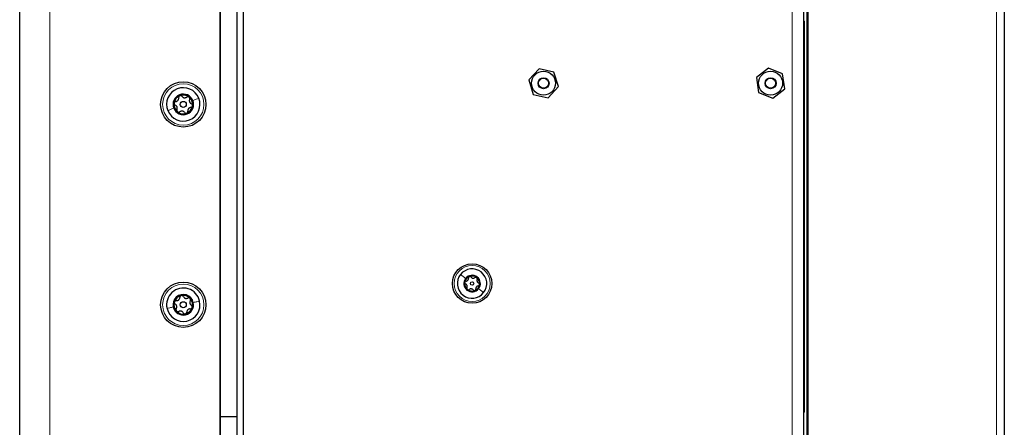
# Paper-space layout 'Blatt3' of a CAD drawing. Header units: millimetres. Extents: x 5 to 418, y 2 to 292.
# Tile 73 of 82: x 193 to 242, y 146 to 166. Entities that reach past the tile are written whole.
import ezdxf

# ---------------------------------------------------------------- set-up
doc = ezdxf.new("R2010")
doc.units = ezdxf.units.MM

psp = doc.layouts.new('Blatt3')

# ---------------------------------------------------------------- linework, layer by layer
at = {"color": 7, "linetype": 'Continuous', "lineweight": 25}
for p, q in [((192.7093, 100.7016), (192.7093, 246.5349)), ((202.7093, 139.3909), (202.7093, 237.3683)), ((202.7093, 236.3849), (202.7093, 146.5516)), ((203.5426, 236.3849), (203.5426, 146.5516)), ((232.0259, 127.3631), (232.0259, 213.1901)), ((241.8593, 213.0259), (241.8593, 142.4628)), ((203.8759, 143.1933), (203.8759, 190.6933)), ((231.8593, 166.1099), (231.8593, 167.7766)), ((231.8593, 146.9433), (231.8593, 166.1099)), ((218.6333, 163.9191), (218.1177, 163.3605)), ((219.3749, 163.7518), (218.6333, 163.9191)), ((219.6008, 163.026), (219.3749, 163.7518)), ((230.0846, 163.9457), (229.4869, 163.476)), ((230.7902, 163.663), (230.0846, 163.9457)), ((218.1177, 163.3605), (218.3436, 162.6347)), ((229.4869, 163.476), (229.5949, 162.7235)), ((230.8982, 162.9106), (230.7902, 163.663)), ((219.0852, 162.4674), (219.6008, 163.026)), ((229.5949, 162.7235), (230.3006, 162.4408)), ((230.3006, 162.4408), (230.8982, 162.9106)), ((218.3436, 162.6347), (219.0852, 162.4674)), ((202.7093, 146.5516), (203.5426, 146.5516)), ((202.7093, 146.5516), (202.7093, 138.3849)), ((203.5426, 146.5516), (203.5426, 138.3849)), ((231.8593, 145.2766), (231.8593, 146.9433))]:
    psp.add_line(p, q, dxfattribs=at)
at = {"color": 7, "linetype": 'Continuous', "lineweight": 18}
for p, q in [((194.2093, 246.5349), (194.2093, 100.7016)), ((231.9943, 127.519), (231.9943, 213.0226)), ((232.061, 213.1901), (232.061, 127.3631)), ((241.4644, 142.4628), (241.4644, 213.0259)), ((231.2759, 143.1933), (231.2759, 190.6933)), ((231.8908, 166.245), (231.8593, 166.245)), ((231.8908, 166.245), (231.8908, 146.8082)), ((231.8908, 146.8082), (231.8593, 146.8082))]:
    psp.add_line(p, q, dxfattribs=at)
at = {"color": 7, "linetype": 'Continuous', "lineweight": 25}
for centre, radius in [((218.8593, 163.1933), 0.6), ((230.1926, 163.1933), 0.6), ((200.8759, 162.1349), 1.1333), ((218.8593, 163.1933), 0.275), ((218.8593, 163.1933), 0.25), ((230.1926, 163.1933), 0.275), ((230.1926, 163.1933), 0.25), ((200.8759, 162.1349), 0.1491), ((215.2926, 153.1933), 0.9833), ((200.8759, 152.1349), 1.1333), ((215.2926, 153.1933), 0.0863), ((200.8759, 152.1349), 0.1491)]:
    psp.add_circle(centre, radius, dxfattribs=at)
at = {"color": 7, "linetype": 'Continuous', "lineweight": 18}
for centre, radius in [((200.8759, 162.1349), 1.0333), ((215.2926, 153.1933), 0.9), ((200.8759, 152.1349), 1.0333)]:
    psp.add_circle(centre, radius, dxfattribs=at)
for centre, start, end in [((231.8242, 166.245), 0, 58.2531), ((231.8242, 146.8082), 301.7469, 0)]:
    psp.add_arc(centre, 0.0667, start, end, dxfattribs=at)
at = {"color": 7, "linetype": 'Continuous', "lineweight": 25}
for centre, radius, start, end in [((200.8759, 162.1349), 0.8333, 21.74634, 201.74634), ((200.8759, 162.1349), 0.8333, 201.74634, 21.74634), ((200.8759, 162.1349), 0.5133, 21.74634, 201.74634), ((200.8759, 162.1349), 0.5133, 201.74634, 21.74634), ((200.8759, 162.1349), 0.4667, 171.74634, 231.74634), ((200.8759, 162.1349), 0.4667, 111.74634, 171.74634), ((200.8759, 162.1349), 0.4667, 51.74634, 111.74634), ((200.8759, 162.1349), 0.4667, 351.74634, 51.74634), ((200.8759, 162.1349), 0.4667, 231.74634, 291.74634), ((200.8759, 162.1349), 0.4667, 291.74634, 351.74634), ((215.2926, 153.1933), 0.7333, 321.78163, 141.78163), ((215.2926, 153.1933), 0.7333, 141.78163, 321.78163), ((215.2926, 153.1933), 0.4125, 141.78163, 321.78163), ((215.2926, 153.1933), 0.375, 111.78163, 171.78163), ((215.2926, 153.1933), 0.4125, 321.78163, 141.78163), ((215.2926, 153.1933), 0.375, 51.78163, 111.78163), ((215.2926, 153.1933), 0.375, 351.78163, 51.78163), ((200.8759, 152.1349), 0.8333, 12.62343, 192.62343), ((215.2926, 153.1933), 0.375, 171.78163, 231.78163), ((215.2926, 153.1933), 0.375, 231.78163, 291.78163), ((215.2926, 153.1933), 0.375, 291.78163, 351.78163), ((200.8759, 152.1349), 0.5133, 12.62343, 192.62343), ((200.8759, 152.1349), 0.4667, 102.62343, 162.62343), ((200.8759, 152.1349), 0.4667, 42.62343, 102.62343), ((200.8759, 152.1349), 0.4667, 342.62343, 42.62343), ((200.8759, 152.1349), 0.8333, 192.62343, 12.62343), ((200.8759, 152.1349), 0.5133, 192.62343, 12.62343), ((200.8759, 152.1349), 0.4667, 162.62343, 222.62343), ((200.8759, 152.1349), 0.4667, 282.62343, 342.62343), ((200.8759, 152.1349), 0.4667, 222.62343, 282.62343)]:
    psp.add_arc(centre, radius, start, end, dxfattribs=at)
for points, knots in [([(200.4141, 162.2019), (200.4136, 162.1909), (200.4127, 162.169), (200.4255, 162.1389), (200.4457, 162.115), (200.4633, 162.1062), (200.4721, 162.1018)], [0, 0, 0, 0, 0.250032, 0.4996317, 0.7492275, 1, 1, 1, 1]), ([(200.4982, 162.2815), (200.4885, 162.2798), (200.4692, 162.2763), (200.443, 162.2591), (200.4222, 162.2339), (200.4168, 162.2126), (200.4141, 162.2019)], [0, 0, 0, 0, 0.249816, 0.49990758, 0.75011993, 1, 1, 1, 1]), ([(200.4982, 162.2815), (200.519, 162.2855), (200.5502, 162.2916), (200.588, 162.3172), (200.6128, 162.342), (200.6313, 162.372), (200.6476, 162.4149), (200.6462, 162.4468), (200.6453, 162.4681)], [0, 0, 0, 0, 0.2492191, 0.3743567, 0.4989469, 0.6240198, 0.7497675, 1, 1, 1, 1]), ([(200.703, 162.5684), (200.6933, 162.5633), (200.6738, 162.5531), (200.6542, 162.527), (200.6436, 162.4976), (200.6447, 162.4779), (200.6453, 162.4681)], [0, 0, 0, 0, 0.2499898, 0.4996108, 0.7491272, 1, 1, 1, 1]), ([(200.814, 162.5354), (200.8076, 162.5429), (200.795, 162.5579), (200.767, 162.572), (200.7348, 162.5774), (200.7136, 162.5714), (200.703, 162.5684)], [0, 0, 0, 0, 0.2498531, 0.4999013, 0.7501145, 1, 1, 1, 1]), ([(200.814, 162.5354), (200.8279, 162.5194), (200.8487, 162.4953), (200.8898, 162.4754), (200.9237, 162.4663), (200.9589, 162.4653), (201.0042, 162.4726), (201.0311, 162.4898), (201.0491, 162.5013)], [0, 0, 0, 0, 0.2492203, 0.374358, 0.498948, 0.6240206, 0.749768, 1, 1, 1, 1]), ([(201.1649, 162.5014), (201.1556, 162.5073), (201.137, 162.5191), (201.1046, 162.523), (201.0738, 162.5175), (201.0573, 162.5067), (201.0491, 162.5013)], [0, 0, 0, 0, 0.249858, 0.4994668, 0.7490113, 1, 1, 1, 1]), ([(201.1917, 162.3888), (201.195, 162.398), (201.2017, 162.4165), (201.1999, 162.4478), (201.1885, 162.4784), (201.1727, 162.4938), (201.1649, 162.5014)], [0, 0, 0, 0, 0.249806, 0.5000545, 0.7503094, 1, 1, 1, 1]), ([(201.1917, 162.3888), (201.1848, 162.3688), (201.1744, 162.3387), (201.1777, 162.2931), (201.1868, 162.2592), (201.2035, 162.2282), (201.2325, 162.1927), (201.2609, 162.178), (201.2797, 162.1681)], [0, 0, 0, 0, 0.2491937, 0.3743301, 0.4989253, 0.6240038, 0.7497569, 1, 1, 1, 1]), ([(200.5601, 161.8811), (200.567, 161.9011), (200.5774, 161.9312), (200.5742, 161.9767), (200.565, 162.0107), (200.5484, 162.0416), (200.5193, 162.0772), (200.491, 162.0919), (200.4721, 162.1018)], [0, 0, 0, 0, 0.2491937, 0.3743301, 0.4989253, 0.6240038, 0.7497569, 1, 1, 1, 1]), ([(200.5601, 161.8811), (200.5568, 161.8718), (200.5501, 161.8534), (200.5519, 161.8221), (200.5633, 161.7915), (200.5791, 161.7761), (200.587, 161.7685)], [0, 0, 0, 0, 0.249806, 0.5000545, 0.7503094, 1, 1, 1, 1]), ([(200.587, 161.7685), (200.5963, 161.7626), (200.6148, 161.7508), (200.6473, 161.7469), (200.678, 161.7524), (200.6945, 161.7632), (200.7028, 161.7686)], [0, 0, 0, 0, 0.249858, 0.4994668, 0.7490113, 1, 1, 1, 1]), ([(200.9379, 161.7345), (200.924, 161.7505), (200.9031, 161.7746), (200.862, 161.7945), (200.8281, 161.8036), (200.7929, 161.8046), (200.7477, 161.7973), (200.7207, 161.7801), (200.7028, 161.7686)], [0, 0, 0, 0, 0.2492203, 0.374358, 0.498948, 0.6240206, 0.749768, 1, 1, 1, 1]), ([(200.9379, 161.7345), (200.9442, 161.727), (200.9569, 161.712), (200.9848, 161.6979), (201.0171, 161.6925), (201.0382, 161.6985), (201.0488, 161.7015)], [0, 0, 0, 0, 0.2498531, 0.4999013, 0.7501145, 1, 1, 1, 1]), ([(201.0488, 161.7015), (201.0586, 161.7066), (201.078, 161.7168), (201.0977, 161.7429), (201.1083, 161.7723), (201.1071, 161.792), (201.1066, 161.8018)], [0, 0, 0, 0, 0.2499898, 0.4996108, 0.7491272, 1, 1, 1, 1]), ([(201.2537, 161.9884), (201.2329, 161.9844), (201.2016, 161.9783), (201.1638, 161.9527), (201.139, 161.9279), (201.1205, 161.8979), (201.1042, 161.855), (201.1056, 161.8231), (201.1066, 161.8018)], [0, 0, 0, 0, 0.24921908, 0.37435669, 0.49894691, 0.62401981, 0.74976746, 1, 1, 1, 1]), ([(201.2537, 161.9884), (201.2633, 161.9901), (201.2827, 161.9936), (201.3088, 162.0108), (201.3297, 162.0359), (201.3351, 162.0573), (201.3378, 162.068)], [0, 0, 0, 0, 0.249816, 0.4999076, 0.7501199, 1, 1, 1, 1]), ([(201.3378, 162.068), (201.3382, 162.0789), (201.3391, 162.1009), (201.3263, 162.131), (201.3061, 162.1549), (201.2885, 162.1637), (201.2797, 162.1681)], [0, 0, 0, 0, 0.250032, 0.4996317, 0.7492275, 1, 1, 1, 1]), ([(214.989, 153.3109), (215.0057, 153.3141), (215.0308, 153.319), (215.0612, 153.3396), (215.0811, 153.3595), (215.0959, 153.3836), (215.109, 153.4181), (215.1078, 153.4438), (215.1071, 153.4609)], [0, 0, 0, 0, 0.2491679, 0.3743031, 0.4989033, 0.6239875, 0.7497462, 1, 1, 1, 1]), ([(215.1534, 153.5415), (215.1456, 153.5374), (215.13, 153.5292), (215.1142, 153.5082), (215.1057, 153.4845), (215.1066, 153.4688), (215.1071, 153.4609)], [0, 0, 0, 0, 0.250033, 0.4996315, 0.7492277, 1, 1, 1, 1]), ([(215.2426, 153.515), (215.2375, 153.521), (215.2273, 153.5331), (215.2049, 153.5444), (215.1789, 153.5488), (215.1619, 153.5439), (215.1534, 153.5415)], [0, 0, 0, 0, 0.2498147, 0.4999078, 0.7501201, 1, 1, 1, 1]), ([(215.2426, 153.515), (215.2538, 153.5022), (215.2706, 153.4829), (215.3036, 153.4668), (215.3308, 153.4596), (215.3591, 153.4587), (215.3955, 153.4647), (215.4171, 153.4785), (215.4316, 153.4877)], [0, 0, 0, 0, 0.2491995, 0.3743362, 0.4989302, 0.6240074, 0.7497593, 1, 1, 1, 1]), ([(215.5246, 153.4879), (215.5171, 153.4926), (215.5022, 153.5021), (215.4761, 153.5052), (215.4514, 153.5008), (215.4382, 153.4921), (215.4316, 153.4877)], [0, 0, 0, 0, 0.2499907, 0.4996106, 0.7491271, 1, 1, 1, 1]), ([(215.5462, 153.3974), (215.5489, 153.4049), (215.5542, 153.4197), (215.5528, 153.4448), (215.5436, 153.4694), (215.5309, 153.4817), (215.5246, 153.4879)], [0, 0, 0, 0, 0.2498519, 0.4999015, 0.7501147, 1, 1, 1, 1]), ([(215.5462, 153.3974), (215.5407, 153.3813), (215.5324, 153.3571), (215.535, 153.3206), (215.5423, 153.2933), (215.5557, 153.2684), (215.5791, 153.2399), (215.6019, 153.228), (215.6171, 153.2201)], [0, 0, 0, 0, 0.24920104, 0.37433782, 0.49893155, 0.62400843, 0.74976002, 1, 1, 1, 1]), ([(214.9214, 153.2469), (214.9211, 153.2381), (214.9204, 153.2204), (214.9307, 153.1963), (214.9469, 153.1771), (214.961, 153.17), (214.9681, 153.1664)], [0, 0, 0, 0, 0.2498571, 0.4994664, 0.7490114, 1, 1, 1, 1]), ([(214.989, 153.3109), (214.9812, 153.3095), (214.9657, 153.3067), (214.9446, 153.2929), (214.9279, 153.2726), (214.9236, 153.2554), (214.9214, 153.2469)], [0, 0, 0, 0, 0.2498071, 0.5000551, 0.7503094, 1, 1, 1, 1]), ([(215.0389, 152.9891), (215.0445, 153.0052), (215.0528, 153.0294), (215.0502, 153.066), (215.0428, 153.0932), (215.0294, 153.1181), (215.0061, 153.1467), (214.9833, 153.1585), (214.9681, 153.1664)], [0, 0, 0, 0, 0.249201, 0.3743378, 0.4989316, 0.6240084, 0.74976, 1, 1, 1, 1]), ([(215.0389, 152.9891), (215.0363, 152.9817), (215.0309, 152.9668), (215.0324, 152.9417), (215.0415, 152.9171), (215.0542, 152.9048), (215.0606, 152.8987)], [0, 0, 0, 0, 0.2498519, 0.4999015, 0.7501147, 1, 1, 1, 1]), ([(215.0606, 152.8987), (215.0681, 152.8939), (215.083, 152.8845), (215.109, 152.8813), (215.1338, 152.8858), (215.147, 152.8945), (215.1536, 152.8988)], [0, 0, 0, 0, 0.2499907, 0.4996106, 0.7491271, 1, 1, 1, 1]), ([(215.3426, 152.8715), (215.3314, 152.8844), (215.3146, 152.9037), (215.2816, 152.9197), (215.2543, 152.927), (215.2261, 152.9278), (215.1897, 152.9219), (215.168, 152.908), (215.1536, 152.8988)], [0, 0, 0, 0, 0.2491995, 0.3743362, 0.4989302, 0.6240074, 0.7497593, 1, 1, 1, 1]), ([(215.3426, 152.8715), (215.3477, 152.8655), (215.3579, 152.8535), (215.3803, 152.8422), (215.4062, 152.8378), (215.4232, 152.8426), (215.4317, 152.8451)], [0, 0, 0, 0, 0.2498147, 0.4999078, 0.7501201, 1, 1, 1, 1]), ([(215.4317, 152.8451), (215.4396, 152.8492), (215.4552, 152.8574), (215.471, 152.8784), (215.4795, 152.902), (215.4786, 152.9178), (215.4781, 152.9257)], [0, 0, 0, 0, 0.250033, 0.4996315, 0.7492277, 1, 1, 1, 1]), ([(215.5962, 153.0757), (215.5795, 153.0724), (215.5544, 153.0676), (215.524, 153.047), (215.5041, 153.027), (215.4892, 153.0029), (215.4762, 152.9685), (215.4773, 152.9428), (215.4781, 152.9257)], [0, 0, 0, 0, 0.24916786, 0.37430311, 0.49890328, 0.62398745, 0.74974625, 1, 1, 1, 1]), ([(215.5962, 153.0757), (215.604, 153.0771), (215.6195, 153.0799), (215.6405, 153.0937), (215.6573, 153.114), (215.6616, 153.1311), (215.6637, 153.1397)], [0, 0, 0, 0, 0.2498071, 0.5000551, 0.7503094, 1, 1, 1, 1]), ([(215.6637, 153.1397), (215.6641, 153.1485), (215.6648, 153.1662), (215.6545, 153.1903), (215.6383, 153.2095), (215.6242, 153.2166), (215.6171, 153.2201)], [0, 0, 0, 0, 0.2498571, 0.4994664, 0.7490114, 1, 1, 1, 1]), ([(200.5262, 152.3395), (200.5474, 152.3402), (200.5792, 152.3413), (200.6206, 152.3605), (200.649, 152.3811), (200.672, 152.4077), (200.6949, 152.4475), (200.6986, 152.4793), (200.701, 152.5004)], [0, 0, 0, 0, 0.2492191, 0.3743567, 0.4989469, 0.6240198, 0.7497675, 1, 1, 1, 1]), ([(200.7739, 152.5903), (200.7635, 152.5868), (200.7426, 152.5798), (200.7191, 152.5572), (200.704, 152.5298), (200.702, 152.5102), (200.701, 152.5004)], [0, 0, 0, 0, 0.2499898, 0.4996108, 0.7491272, 1, 1, 1, 1]), ([(200.8782, 152.5401), (200.8732, 152.5485), (200.863, 152.5654), (200.8377, 152.5837), (200.8067, 152.5942), (200.7849, 152.5916), (200.7739, 152.5903)], [0, 0, 0, 0, 0.24985308, 0.49990135, 0.75011449, 1, 1, 1, 1]), ([(200.8782, 152.5401), (200.8894, 152.5221), (200.9062, 152.4951), (200.9436, 152.4689), (200.9757, 152.4545), (201.0102, 152.4479), (201.0561, 152.448), (201.0854, 152.4607), (201.105, 152.4692)], [0, 0, 0, 0, 0.2492203, 0.374358, 0.498948, 0.6240206, 0.749768, 1, 1, 1, 1]), ([(201.2193, 152.451), (201.2111, 152.4582), (201.1946, 152.4728), (201.1632, 152.4818), (201.1319, 152.4813), (201.114, 152.4732), (201.105, 152.4692)], [0, 0, 0, 0, 0.249858, 0.4994668, 0.7490113, 1, 1, 1, 1]), ([(201.228, 152.3355), (201.2327, 152.3441), (201.2422, 152.3613), (201.2454, 152.3924), (201.239, 152.4245), (201.2259, 152.4422), (201.2193, 152.451)], [0, 0, 0, 0, 0.249806, 0.5000545, 0.7503094, 1, 1, 1, 1]), ([(200.4305, 152.2743), (200.4284, 152.2635), (200.424, 152.242), (200.4319, 152.2103), (200.448, 152.1835), (200.464, 152.172), (200.4719, 152.1662)], [0, 0, 0, 0, 0.250032, 0.4996317, 0.7492275, 1, 1, 1, 1]), ([(200.5262, 152.3395), (200.5164, 152.3394), (200.4967, 152.339), (200.4682, 152.3262), (200.4436, 152.3046), (200.4349, 152.2844), (200.4305, 152.2743)], [0, 0, 0, 0, 0.249816, 0.4999076, 0.7501199, 1, 1, 1, 1]), ([(200.5239, 151.9344), (200.5339, 151.9531), (200.5489, 151.9811), (200.5529, 152.0266), (200.5493, 152.0615), (200.5377, 152.0948), (200.5147, 152.1344), (200.489, 152.1535), (200.4719, 152.1662)], [0, 0, 0, 0, 0.2491937, 0.3743301, 0.4989253, 0.6240038, 0.7497569, 1, 1, 1, 1]), ([(200.5239, 151.9344), (200.5191, 151.9258), (200.5096, 151.9086), (200.5064, 151.8774), (200.5128, 151.8454), (200.526, 151.8277), (200.5325, 151.8189)], [0, 0, 0, 0, 0.249806, 0.5000545, 0.7503094, 1, 1, 1, 1]), ([(201.2256, 151.9303), (201.2045, 151.9297), (201.1727, 151.9286), (201.1313, 151.9094), (201.1028, 151.8888), (201.0798, 151.8622), (201.057, 151.8224), (201.0533, 151.7906), (201.0508, 151.7695)], [0, 0, 0, 0, 0.2492191, 0.3743567, 0.4989469, 0.6240198, 0.7497675, 1, 1, 1, 1]), ([(201.228, 152.3355), (201.218, 152.3168), (201.203, 152.2888), (201.1989, 152.2433), (201.2026, 152.2084), (201.2141, 152.1751), (201.2371, 152.1354), (201.2628, 152.1164), (201.2799, 152.1037)], [0, 0, 0, 0, 0.2491937, 0.3743301, 0.4989253, 0.6240038, 0.7497569, 1, 1, 1, 1]), ([(201.2256, 151.9303), (201.2355, 151.9305), (201.2551, 151.9309), (201.2837, 151.9437), (201.3082, 151.9653), (201.3169, 151.9855), (201.3213, 151.9956)], [0, 0, 0, 0, 0.249816, 0.4999076, 0.7501199, 1, 1, 1, 1]), ([(201.3213, 151.9956), (201.3235, 152.0064), (201.3279, 152.0279), (201.32, 152.0596), (201.3038, 152.0864), (201.2879, 152.0979), (201.2799, 152.1037)], [0, 0, 0, 0, 0.250032, 0.4996317, 0.7492275, 1, 1, 1, 1]), ([(200.5325, 151.8189), (200.5408, 151.8116), (200.5572, 151.7971), (200.5886, 151.7881), (200.6199, 151.7886), (200.6379, 151.7967), (200.6469, 151.8007)], [0, 0, 0, 0, 0.249858, 0.4994668, 0.7490113, 1, 1, 1, 1]), ([(200.8736, 151.7298), (200.8624, 151.7478), (200.8456, 151.7748), (200.8082, 151.801), (200.7762, 151.8153), (200.7416, 151.822), (200.6957, 151.8219), (200.6664, 151.8092), (200.6469, 151.8007)], [0, 0, 0, 0, 0.2492203, 0.374358, 0.498948, 0.6240206, 0.749768, 1, 1, 1, 1]), ([(200.8736, 151.7298), (200.8787, 151.7214), (200.8888, 151.7045), (200.9142, 151.6862), (200.9451, 151.6757), (200.967, 151.6783), (200.9779, 151.6796)], [0, 0, 0, 0, 0.2498531, 0.4999013, 0.7501145, 1, 1, 1, 1]), ([(200.9779, 151.6796), (200.9883, 151.6831), (201.0092, 151.69), (201.0327, 151.7127), (201.0478, 151.7401), (201.0498, 151.7597), (201.0508, 151.7695)], [0, 0, 0, 0, 0.2499898, 0.4996108, 0.7491272, 1, 1, 1, 1])]:
    psp.add_open_spline(points, degree=3, knots=knots, dxfattribs=at)
at = {"color": 7, "linetype": 'Continuous', "lineweight": 18}
for points in [[(201.6499, 162.4437), (201.6099, 162.4277), (201.5299, 162.3958), (201.4118, 162.3487), (201.3527, 162.3251)], [(200.1019, 161.8262), (200.1419, 161.8422), (200.2219, 161.8741), (200.34, 161.9212), (200.3991, 161.9448)], [(214.7164, 153.647), (214.7519, 153.6191), (214.8228, 153.5632), (214.9199, 153.4867), (214.9685, 153.4485)], [(215.8687, 152.7396), (215.8333, 152.7675), (215.7624, 152.8233), (215.6652, 152.8998), (215.6167, 152.9381)], [(200.0627, 151.9528), (200.1048, 151.9622), (200.1888, 151.9811), (200.3129, 152.0089), (200.375, 152.0228)], [(201.6891, 152.3171), (201.6471, 152.3076), (201.563, 152.2888), (201.4389, 152.261), (201.3768, 152.2471)]]:
    psp.add_open_spline(points, degree=3, dxfattribs=at)

doc.saveas('drawing.dxf')
